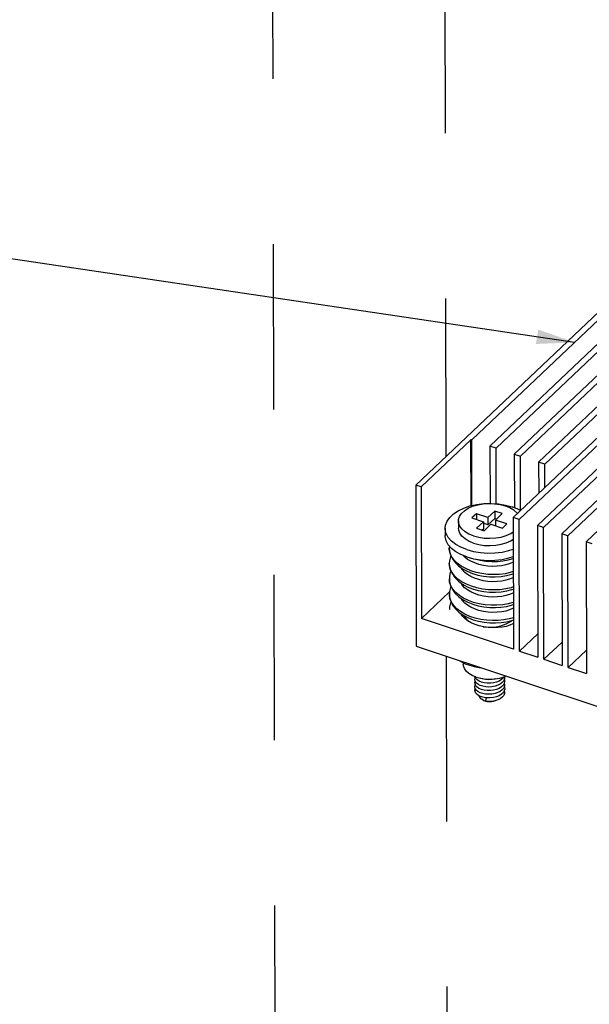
# Model space of a CAD drawing. Extents: x 0 to 1189, y 0 to 841.
# Tile 115 of 256: x 522 to 544, y 338 to 377. Entities that reach past the tile are written whole.
import ezdxf

# ---------------------------------------------------------------- set-up
doc = ezdxf.new("R2010")
doc.units = 0
doc.header["$LTSCALE"] = 65.395
doc.linetypes.add('DASHED', pattern=[0.2, 0.1, -0.1])
doc.layers.get('0').update_dxf_attribs({"linetype": 'CONTINUOUS'})
doc.layers.add('00_COMPONENTS', color=7, linetype='CONTINUOUS')

msp = doc.modelspace()

# ---------------------------------------------------------------- linework, layer by layer
at = {"color": 7, "linetype": 'DASHED'}
for p, q in [((531.745, 459.631), (532.046, 320.309)), ((538.729, 379.014), (538.771, 359.671)), ((538.788, 351.786), (538.849, 323.822))]:
    msp.add_line(p, q, dxfattribs=at)
at = {"color": 2, "linetype": 'Continuous'}
msp.add_line((543.869, 364.198), (389.102, 387.143), dxfattribs=at)
at = {"color": 7, "linetype": 'Continuous'}
for p, q in [((541.631, 357.597), (541.395, 357.691)), ((539.988, 357.418), (539.81, 357.249)), ((539.81, 357.249), (540.261, 357.099)), ((540.44, 357.268), (539.988, 357.418)), ((539.988, 357.418), (539.989, 357.189)), ((540.708, 357.522), (540.44, 357.268)), ((540.44, 357.268), (540.44, 356.979)), ((540.708, 357.233), (540.44, 356.979)), ((541.009, 357.422), (540.708, 357.522)), ((540.708, 357.522), (540.708, 357.233)), ((540.783, 357.208), (540.708, 357.233)), ((540.741, 357.168), (541.009, 357.422)), ((541.607, 357.427), (541.587, 357.453)), ((541.729, 357.543), (541.631, 357.597)), ((538.751, 356.84), (538.752, 356.551)), ((539.276, 357.131), (539.276, 356.841)), ((540.261, 357.099), (539.993, 356.845)), ((539.993, 356.845), (540.294, 356.745)), ((540.261, 357.099), (540.261, 356.809)), ((540.44, 356.979), (540.261, 357.039)), ((540.294, 356.745), (540.562, 356.999)), ((540.562, 356.999), (541.013, 356.849)), ((541.192, 357.018), (540.741, 357.168)), ((540.741, 357.168), (540.741, 356.939)), ((541.013, 356.849), (541.192, 357.018)), ((540.261, 356.809), (540.219, 356.769)), ((538.917, 356.143), (538.911, 356.056)), ((538.911, 356.056), (538.911, 356.057)), ((539.528, 355.695), (539.459, 355.767)), ((539.608, 355.707), (539.868, 355.637)), ((538.92, 355.559), (538.912, 355.449)), ((538.912, 355.449), (538.912, 355.45)), ((539.141, 355.491), (539.276, 355.359)), ((539.276, 355.359), (539.439, 355.241)), ((539.564, 355.246), (539.385, 355.346)), ((541.442, 355.502), (541.411, 355.484)), ((539.138, 354.888), (539.275, 354.753)), ((539.449, 355.171), (539.455, 355.181)), ((539.455, 355.175), (539.454, 355.166)), ((539.455, 355.232), (539.455, 355.165)), ((541.444, 354.894), (541.421, 354.881)), ((538.927, 354.713), (538.914, 354.843)), ((538.914, 354.843), (538.914, 354.843)), ((539.275, 354.753), (539.44, 354.634)), ((539.59, 354.627), (539.411, 354.723)), ((539.456, 354.625), (539.456, 354.557)), ((538.915, 354.233), (538.915, 354.234)), ((539.151, 354.267), (539.29, 354.134)), ((539.29, 354.134), (539.455, 354.017)), ((541.445, 354.286), (541.421, 354.272)), ((539.457, 354.016), (539.458, 353.95)), ((538.916, 353.626), (538.916, 353.627)), ((539.294, 353.524), (539.46, 353.407)), ((539.527, 353.443), (539.354, 353.545)), ((539.93, 353.036), (539.777, 353.103)), ((540.098, 352.981), (539.93, 353.036)), ((540.277, 352.94), (540.098, 352.981)), ((541.381, 353.197), (541.447, 353.223)), ((539.463, 351.524), (539.463, 351.459)), ((541.082, 350.966), (541.157, 350.999)), ((539.925, 350.853), (539.937, 350.918)), ((539.94, 350.788), (539.925, 350.853)), ((539.937, 350.918), (539.944, 350.931)), ((539.982, 350.726), (539.94, 350.788)), ((540.012, 350.842), (539.958, 350.9)), ((540.011, 350.553), (539.958, 350.612)), ((539.977, 350.953), (540.152, 350.906)), ((540.047, 350.671), (539.982, 350.726)), ((540.133, 350.625), (540.047, 350.671)), ((540.603, 350.86), (540.478, 350.852)), ((540.532, 350.871), (540.725, 350.883)), ((540.721, 350.883), (540.603, 350.86)), ((540.725, 350.883), (540.91, 350.915)), ((540.91, 350.915), (541.082, 350.966)), ((541.01, 350.74), (540.932, 350.68)), ((541.041, 350.627), (540.973, 350.563)), ((541.066, 350.808), (541.01, 350.74)), ((541.068, 350.961), (541.041, 350.918)), ((541.085, 350.698), (541.041, 350.627)), ((541.097, 350.881), (541.066, 350.808)), ((541.103, 350.773), (541.085, 350.698)), ((541.097, 350.59), (541.066, 350.517)), ((540.272, 350.031), (540.195, 350.077)), ((540.351, 349.996), (540.346, 349.998)), ((540.349, 349.991), (540.389, 350.133)), ((540.473, 349.984), (540.349, 349.991)), ((540.598, 349.991), (540.473, 349.984)), ((540.93, 350.099), (540.832, 350.05))]:
    msp.add_line(p, q, dxfattribs=at)
for points in [[(538.751, 356.84), (538.764, 356.962), (538.823, 357.121), (538.928, 357.273), (539.076, 357.413), (539.262, 357.537), (539.483, 357.643), (539.731, 357.727), (540, 357.786), (540.283, 357.82)], [(539.276, 357.131), (539.279, 357.183), (539.317, 357.308), (539.394, 357.428), (539.51, 357.537), (539.659, 357.633), (539.837, 357.712), (540.037, 357.771), (540.254, 357.808), (540.478, 357.822)], [(540.283, 357.82), (540.572, 357.828), (540.858, 357.808), (541.136, 357.762), (541.395, 357.691)], [(540.478, 357.822), (540.704, 357.813), (540.922, 357.781), (541.127, 357.727)], [(541.587, 357.453), (541.465, 357.56), (541.309, 357.652), (541.127, 357.727)], [(539.607, 355.997), (539.372, 356.091), (539.167, 356.205), (538.999, 356.337), (538.872, 356.483), (538.789, 356.638), (538.753, 356.8), (538.751, 356.84)], [(539.875, 356.54), (539.692, 356.615), (539.537, 356.707), (539.414, 356.814), (539.329, 356.931), (539.283, 357.056), (539.276, 357.131)], [(539.875, 356.251), (539.693, 356.325), (539.537, 356.418), (539.415, 356.524), (539.329, 356.642), (539.284, 356.766), (539.276, 356.841)], [(539.608, 355.707), (539.372, 355.801), (539.168, 355.916), (539, 356.048), (538.872, 356.193), (538.79, 356.349), (538.754, 356.51), (538.752, 356.551)], [(539.875, 356.54), (540.079, 356.486), (540.298, 356.454), (540.523, 356.445), (540.748, 356.459), (540.964, 356.496), (541.164, 356.556), (541.342, 356.634), (541.44, 356.697)], [(538.911, 356.057), (538.92, 355.942), (538.961, 355.785)], [(538.943, 355.861), (538.913, 356.005), (538.911, 356.056)], [(539.875, 356.251), (540.08, 356.197), (540.298, 356.164), (540.524, 356.155), (540.748, 356.17), (540.965, 356.207), (541.165, 356.266), (541.343, 356.345), (541.44, 356.407)], [(538.977, 355.753), (538.959, 355.715), (538.92, 355.559)], [(539.385, 355.346), (539.23, 355.459), (539.103, 355.585), (539.006, 355.72), (538.943, 355.861)], [(538.961, 355.785), (539.035, 355.634), (539.141, 355.491)], [(541.411, 355.484), (541.288, 355.433), (541.144, 355.39), (540.983, 355.358), (540.81, 355.34), (540.628, 355.336), (540.443, 355.347), (540.26, 355.374), (540.084, 355.415), (539.919, 355.469), (539.769, 355.535), (539.638, 355.611), (539.528, 355.695)], [(539.607, 355.997), (539.867, 355.926), (540.144, 355.88), (540.431, 355.861), (540.72, 355.868), (541.003, 355.902), (541.272, 355.962), (541.441, 356.019)], [(539.868, 355.637), (540.145, 355.591), (540.432, 355.571), (540.72, 355.579), (541.003, 355.613), (541.272, 355.672), (541.442, 355.729)], [(538.912, 355.45), (538.92, 355.338), (538.96, 355.184)], [(538.953, 355.229), (538.917, 355.373), (538.912, 355.449)], [(539.524, 355.092), (539.438, 355.182), (539.377, 355.275), (539.372, 355.289)], [(539.979, 355.618), (540.14, 355.578), (540.364, 355.542), (540.59, 355.526), (540.815, 355.529), (541.033, 355.55), (541.242, 355.591), (541.435, 355.649), (541.442, 355.652)], [(538.978, 355.146), (538.953, 355.09), (538.92, 354.942), (538.914, 354.843)], [(539.411, 354.723), (539.254, 354.833), (539.123, 354.956), (539.022, 355.088), (538.953, 355.229)], [(538.96, 355.184), (539.033, 355.033), (539.138, 354.888)], [(539.439, 355.241), (539.625, 355.14), (539.827, 355.056), (540.044, 354.992), (540.27, 354.947), (540.501, 354.923), (540.734, 354.918), (540.961, 354.933), (541.18, 354.969), (541.385, 355.023), (541.443, 355.046)], [(539.446, 355.237), (539.451, 355.222), (539.455, 355.191)], [(541.421, 354.881), (541.296, 354.827), (541.15, 354.783), (540.985, 354.751), (540.808, 354.732), (540.623, 354.728), (540.436, 354.741), (540.252, 354.768), (540.076, 354.809), (539.912, 354.864), (539.762, 354.932), (539.632, 355.008), (539.524, 355.092)], [(541.443, 355.13), (541.326, 355.092), (541.117, 355.046), (540.895, 355.018), (540.665, 355.009), (540.433, 355.019), (540.201, 355.048), (539.977, 355.096), (539.763, 355.163), (539.564, 355.246)], [(538.914, 354.843), (538.922, 354.733), (538.963, 354.573)], [(538.979, 354.538), (538.961, 354.498), (538.922, 354.341), (538.915, 354.233)], [(539.477, 354.077), (539.31, 354.183), (539.17, 354.301), (539.057, 354.431), (538.975, 354.569), (538.927, 354.713)], [(538.963, 354.573), (539.04, 354.415), (539.151, 354.267)], [(539.52, 354.489), (539.437, 354.578), (539.378, 354.667), (539.373, 354.682)], [(539.44, 354.634), (539.626, 354.531), (539.831, 354.448), (540.049, 354.384), (540.275, 354.339), (540.506, 354.314), (540.737, 354.31), (540.965, 354.326), (541.185, 354.362), (541.392, 354.417), (541.445, 354.438)], [(541.445, 354.522), (541.357, 354.492), (541.149, 354.444), (540.928, 354.413), (540.698, 354.401), (540.463, 354.409), (540.23, 354.436), (540.003, 354.482), (539.789, 354.546), (539.59, 354.627)], [(538.915, 354.234), (538.924, 354.118), (538.967, 353.957)], [(538.938, 354.064), (538.915, 354.209), (538.915, 354.233)], [(541.421, 354.272), (541.296, 354.219), (541.152, 354.176), (540.992, 354.144), (540.818, 354.125), (540.636, 354.121), (540.45, 354.131), (540.265, 354.158), (540.085, 354.2), (539.916, 354.256), (539.762, 354.324), (539.629, 354.403), (539.52, 354.489)], [(538.98, 353.93), (538.962, 353.889), (538.923, 353.734), (538.916, 353.626)], [(539.354, 353.545), (539.206, 353.66), (539.086, 353.787), (538.996, 353.923), (538.938, 354.064)], [(538.967, 353.957), (539.044, 353.802), (539.154, 353.657), (539.294, 353.524)], [(539.524, 353.879), (539.439, 353.969), (539.379, 354.062), (539.374, 354.074)], [(539.455, 354.017), (539.642, 353.917), (539.845, 353.836), (540.06, 353.773), (540.283, 353.73), (540.51, 353.707), (540.736, 353.702), (540.958, 353.717), (541.173, 353.751), (541.376, 353.804), (541.446, 353.831)], [(541.446, 353.912), (541.44, 353.91), (541.241, 353.854), (541.026, 353.816), (540.799, 353.796), (540.564, 353.796), (540.327, 353.815), (540.095, 353.853), (539.873, 353.911), (539.666, 353.986), (539.477, 354.077)], [(541.446, 353.678), (541.417, 353.662), (541.292, 353.609), (541.146, 353.566), (540.985, 353.535), (540.812, 353.517), (540.63, 353.513), (540.445, 353.524), (540.26, 353.551), (540.081, 353.593), (539.914, 353.649), (539.764, 353.717), (539.633, 353.794), (539.524, 353.879)], [(539.534, 353.263), (539.447, 353.353), (539.384, 353.447), (539.377, 353.466)], [(539.46, 353.407), (539.648, 353.307), (539.853, 353.226), (540.07, 353.163), (540.294, 353.121), (540.52, 353.098), (540.746, 353.095), (540.967, 353.11), (541.18, 353.144), (541.381, 353.197)], [(541.447, 353.305), (541.275, 353.254), (541.065, 353.214), (540.845, 353.191), (540.617, 353.187), (540.386, 353.201), (540.156, 353.234), (539.933, 353.286), (539.721, 353.356), (539.527, 353.443)], [(539.777, 353.103), (539.645, 353.179), (539.534, 353.263)], [(541.448, 353.07), (541.432, 353.061), (541.308, 353.007), (541.164, 352.962), (541.002, 352.929), (540.828, 352.91), (540.647, 352.905), (540.462, 352.915), (540.277, 352.94)], [(539.308, 351.614), (539.397, 351.557), (539.544, 351.484), (539.707, 351.422)], [(539.977, 350.953), (539.82, 351.016), (539.687, 351.095), (539.582, 351.187), (539.508, 351.288), (539.469, 351.394), (539.463, 351.459)], [(539.707, 351.422), (539.892, 351.369), (540.089, 351.331), (540.196, 351.318)], [(539.981, 350.438), (539.941, 350.5), (539.926, 350.565), (539.938, 350.63), (539.945, 350.641)], [(539.958, 350.612), (539.93, 350.676), (539.928, 350.741), (539.944, 350.782)], [(539.958, 350.9), (539.929, 350.964), (539.929, 350.972)], [(540.184, 350.751), (540.088, 350.791), (540.012, 350.842)], [(540.932, 350.68), (540.835, 350.63), (540.723, 350.593), (540.602, 350.57), (540.476, 350.562), (540.353, 350.569), (540.237, 350.591), (540.133, 350.625)], [(540.152, 350.906), (540.339, 350.878), (540.532, 350.871)], [(540.478, 350.852), (540.355, 350.858), (540.238, 350.879), (540.163, 350.904)], [(540.415, 350.709), (540.294, 350.723), (540.184, 350.751)], [(540.664, 350.725), (540.54, 350.709), (540.415, 350.709)], [(540.886, 350.799), (540.781, 350.755), (540.664, 350.725)], [(541.041, 350.918), (540.974, 350.854), (540.886, 350.799)], [(541.089, 350.861), (541.095, 350.848), (541.103, 350.773)], [(541.089, 350.714), (541.103, 350.665), (541.097, 350.59)], [(541.097, 350.972), (541.102, 350.956), (541.097, 350.881)], [(540.086, 350.214), (540.01, 350.265), (539.958, 350.324), (539.93, 350.388), (539.929, 350.453), (539.945, 350.493)], [(540.132, 350.336), (540.046, 350.383), (539.981, 350.438)], [(540.973, 350.563), (540.885, 350.508), (540.779, 350.465), (540.662, 350.435), (540.538, 350.42), (540.413, 350.419), (540.293, 350.434), (540.182, 350.462), (540.087, 350.503), (540.011, 350.553)], [(540.081, 350.217), (540.082, 350.211), (540.106, 350.158), (540.151, 350.109), (540.195, 350.077)], [(540.411, 350.13), (540.291, 350.145), (540.181, 350.173), (540.086, 350.214)], [(540.833, 350.34), (540.721, 350.303), (540.6, 350.281), (540.475, 350.273), (540.351, 350.28), (540.235, 350.302), (540.132, 350.336)], [(540.972, 350.273), (540.883, 350.218), (540.778, 350.175), (540.66, 350.145)], [(541.066, 350.517), (541.009, 350.449), (540.931, 350.389), (540.833, 350.34)], [(541.089, 350.425), (541.103, 350.374), (541.098, 350.299), (541.066, 350.226), (541.009, 350.158), (540.93, 350.099)], [(541.104, 350.482), (541.085, 350.407), (541.04, 350.337), (540.972, 350.273)], [(541.089, 350.571), (541.096, 350.557), (541.104, 350.482)], [(540.195, 350.077), (540.214, 350.067), (540.292, 350.034)], [(540.272, 350.031), (540.282, 350.025), (540.346, 349.998)], [(540.292, 350.034), (540.341, 350.02), (540.356, 350.016)], [(540.498, 349.972), (540.419, 349.98), (540.38, 349.989)], [(540.66, 350.145), (540.536, 350.13), (540.411, 350.13)], [(540.732, 350.017), (540.723, 350.013), (540.655, 349.989), (540.578, 349.975), (540.498, 349.972)], [(540.832, 350.05), (540.719, 350.013), (540.598, 349.991)]]:
    msp.add_lwpolyline(points, dxfattribs=at)
at = {"color": 2, "linetype": 'Continuous'}
msp.add_solid([(542.343, 364.133), (543.869, 364.198), (542.428, 364.702)], dxfattribs=at)
at = {"layer": '00_COMPONENTS', "color": 7, "linetype": 'Continuous'}
for p, q in [((549.549, 369.886), (537.587, 358.549)), ((553.401, 368.604), (541.439, 357.267)), ((553.641, 368.524), (541.679, 357.187)), ((554.363, 368.284), (542.401, 356.947)), ((554.604, 368.204), (542.642, 356.867)), ((547.819, 367.937), (539.799, 360.337)), ((555.326, 367.964), (543.364, 356.627)), ((555.567, 367.884), (543.605, 356.547)), ((548.541, 367.697), (540.521, 360.097)), ((548.782, 367.617), (540.762, 360.017)), ((549.504, 367.377), (541.484, 359.776)), ((556.289, 367.643), (544.327, 356.306)), ((549.744, 367.297), (541.725, 359.696)), ((550.466, 367.056), (542.447, 359.456)), ((550.707, 366.976), (542.688, 359.376)), ((537.798, 358.479), (539.769, 360.347)), ((539.799, 360.337), (539.769, 360.347)), ((539.775, 357.736), (539.769, 360.347)), ((539.805, 357.743), (539.799, 360.337)), ((540.762, 360.017), (540.521, 360.097)), ((540.521, 360.097), (540.526, 357.826)), ((540.767, 357.814), (540.762, 360.017)), ((541.484, 359.776), (541.725, 359.696)), ((541.484, 359.776), (541.489, 357.654)), ((541.73, 357.543), (541.725, 359.696)), ((542.688, 359.376), (542.447, 359.456)), ((542.447, 359.456), (542.45, 358.226)), ((542.69, 358.453), (542.688, 359.376)), ((537.798, 358.479), (537.587, 358.549)), ((537.587, 358.549), (537.601, 352.182)), ((537.798, 358.479), (537.809, 353.269)), ((541.679, 357.187), (541.439, 357.267)), ((541.439, 357.267), (541.45, 352.058)), ((541.691, 351.978), (541.679, 357.187)), ((542.642, 356.867), (542.401, 356.947)), ((542.401, 356.947), (542.413, 351.738)), ((542.653, 351.657), (542.642, 356.867)), ((543.605, 356.547), (543.364, 356.627)), ((543.364, 356.627), (543.375, 351.417)), ((543.616, 351.337), (543.605, 356.547)), ((544.568, 356.226), (544.327, 356.306)), ((544.327, 356.306), (544.338, 351.097)), ((538.921, 354.323), (537.809, 353.269)), ((541.45, 352.058), (537.809, 353.269)), ((540.256, 352.945), (540.453, 352.926)), ((541.691, 351.978), (542.411, 352.66)), ((537.601, 352.182), (559.987, 344.734)), ((542.653, 351.657), (543.373, 352.34)), ((541.691, 351.978), (542.413, 351.738)), ((543.616, 351.337), (544.336, 352.02)), ((542.653, 351.657), (543.375, 351.417)), ((543.616, 351.337), (544.338, 351.097))]:
    msp.add_line(p, q, dxfattribs=at)
for points in [[(539.489, 353.392), (539.509, 353.334), (539.614, 353.205), (539.678, 353.16)], [(540.453, 352.926), (540.706, 352.936), (540.947, 352.98), (541.162, 353.055), (541.34, 353.156), (541.385, 353.199)]]:
    msp.add_lwpolyline(points, dxfattribs=at)

doc.saveas('drawing.dxf')
